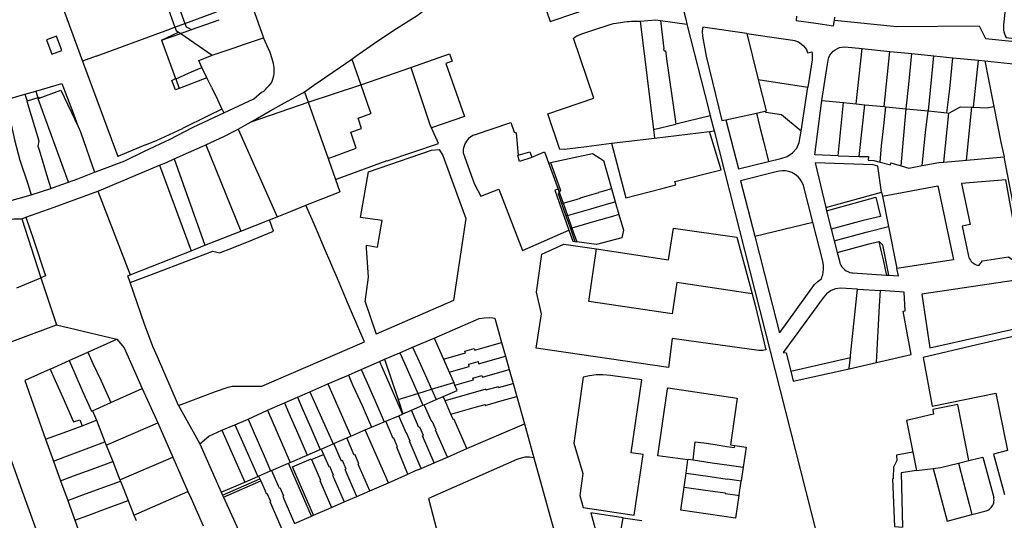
# Model space of a CAD drawing. Header units: inches. Extents: x 210911 to 224988, y 571697 to 586201.
# Tile 18 of 256: x 213820 to 214262, y 573233 to 573458. Entities that reach past the tile are written whole.
import ezdxf

# ---------------------------------------------------------------- set-up
doc = ezdxf.new("R2010")
doc.units = ezdxf.units.IN
doc.header["$MEASUREMENT"] = 0

msp = doc.modelspace()

# ---------------------------------------------------------------- linework, layer by layer
for points in [[(214076.33, 573504.613), (214048.341, 573485.878), (214058.366, 573456.769), (214092.951, 573468.503)], [(214263.931, 573473.43), (214261.98, 573455.21), (214261.901, 573454.381), (214261.907, 573453.692), (214261.984, 573452.809), (214262.103, 573452.089), (214262.379, 573451.149), (214262.692, 573450.375), (214262.87, 573449.985), (214263.09, 573449.6), (214273.07, 573448.27), (214279.63, 573447.45)], [(213890.185, 573467.469), (213894.487, 573455.811)], [(213838.725, 573465.323), (213848.538, 573438.831)], [(213885.742, 573465.861), (213889.979, 573454.145)], [(213924.988, 573462.906), (213929.798, 573449.411)], [(213969.433, 573439.873), (213971.249, 573441.132), (213980.618, 573447.73), (213989.495, 573453.599), (213998.67, 573459.434), (214004.253, 573463.654), (214006.736, 573465.343)], [(214117.31, 573465.77), (214119.28, 573457.71), (214119.84, 573455.502)], [(213894.487, 573455.811), (213908.569, 573461.019)], [(214169.077, 573459.097), (214168.837, 573457.202), (214177.639, 573455.953), (214185.693, 573454.812), (214186.016, 573457.347)], [(214186.016, 573457.347), (214186.179, 573458.614)], [(213854.688, 573441.104), (213885.624, 573452.534), (213889.979, 573454.145)], [(213889.979, 573454.145), (213894.487, 573455.811)], [(213889.979, 573454.145), (213890.508, 573452.683), (213891.524, 573451.99)], [(213894.487, 573455.811), (213895.041, 573454.309), (213897.37, 573453.051)], [(213897.37, 573453.051), (213909.904, 573457.524)], [(214064.85, 573399.47), (214062.798, 573399.219), (214057.315, 573415.22), (214078.061, 573422.297), (214068.929, 573449.208), (214069.211, 573449.438), (214069.58, 573449.713), (214069.965, 573449.966), (214070.381, 573450.207), (214070.788, 573450.425), (214071.185, 573450.611), (214071.616, 573450.789), (214071.942, 573450.912), (214072.32, 573451.037), (214072.705, 573451.142), (214077.972, 573452.945), (214085.401, 573455.373), (214086.933, 573455.745), (214088.052, 573455.981), (214088.916, 573456.141), (214089.945, 573456.317), (214090.966, 573456.472), (214091.873, 573456.577), (214092.94, 573456.684), (214093.873, 573456.76), (214094.941, 573456.814), (214096.043, 573456.851), (214096.949, 573456.842), (214098.09, 573456.845), (214098.83, 573456.81)], [(214098.83, 573456.81), (214105.706, 573457.51)], [(214098.83, 573456.81), (214101.988, 573431.227), (214104.82, 573408.291)], [(214105.706, 573457.51), (214107.934, 573457.193)], [(214107.934, 573457.193), (214109.454, 573444.507)], [(214107.934, 573457.193), (214119.84, 573455.502)], [(214119.84, 573455.502), (214129.469, 573417.569)], [(214146.691, 573451.249), (214126.96, 573454.2), (214126.63, 573452.47), (214126.82, 573450.12), (214128.51, 573441.21), (214135.51, 573412.21), (214137.34, 573412.61)], [(214186.016, 573457.347), (214214.05, 573454.45), (214251.04, 573454.81), (214253.8, 573449.04), (214301.15, 573444.23)], [(213832.353, 573448.434), (213834.664, 573442.026), (213839.147, 573443.678), (213836.807, 573450.065), (213832.353, 573448.434)], [(213884.003, 573448.288), (213891.524, 573451.99)], [(213884.003, 573448.288), (213892.57, 573451.271)], [(213891.524, 573451.99), (213892.57, 573451.271)], [(213897.488, 573452.988), (213892.57, 573451.271)], [(213892.57, 573451.271), (213906.682, 573441.565)], [(213897.488, 573452.988), (213897.37, 573453.051)], [(213906.682, 573441.565), (213916.623, 573444.939), (213921.223, 573446.5), (213929.798, 573449.411)], [(213911.882, 573415.694), (213925.331, 573421.99), (213928.854, 573424.962), (213929.688, 573425.349), (213930.17, 573425.715), (213930.688, 573426.21), (213931.232, 573426.912), (213932.343, 573428.041), (213933.262, 573429.192), (213933.671, 573429.988), (213934.329, 573432.298), (213934.464, 573433.578), (213934.509, 573434.596), (213934.518, 573436.046), (213934.182, 573437.854), (213933.93, 573438.861), (213933.639, 573440.025), (213932.664, 573442.785), (213929.798, 573449.411)], [(214146.691, 573451.249), (214151.841, 573430.75)], [(214146.691, 573451.249), (214156.87, 573449.82), (214167.33, 573448.28), (214168.053, 573448.146), (214168.988, 573447.877), (214169.862, 573447.512), (214170.585, 573447.112), (214171.319, 573446.595), (214172.154, 573445.855), (214172.908, 573444.947), (214173.447, 573444.107), (214173.881, 573443.167), (214174.08, 573442.59), (214175.841, 573443.15), (214176.009, 573442.378), (214176.091, 573441.722), (214176.123, 573441.051), (214176.115, 573440.407), (214176, 573439.51), (214175.15, 573433.88), (214174.089, 573427.17)], [(213884.003, 573448.288), (213890.275, 573431.102)], [(214180.43, 573421.28), (214182.989, 573437.6), (214183.191, 573439.427), (214183.51, 573440.519), (214184.028, 573441.602), (214184.692, 573442.536), (214185.524, 573443.394), (214186.377, 573444.045), (214187.397, 573444.632), (214188.39, 573445.012), (214189.453, 573445.249), (214190.759, 573445.332), (214198.46, 573444.56)], [(213854.688, 573441.104), (213848.538, 573438.831)], [(213901.855, 573439.699), (213906.682, 573441.565)], [(213995.875, 573436.11), (214013.23, 573442.214), (214014.391, 573438.914), (214011.561, 573437.918), (214019.927, 573414.134), (214005.112, 573408.924)], [(214109.573, 573443.514), (214109.454, 573444.507)], [(214109.573, 573443.514), (214110.169, 573443.585)], [(214110.169, 573443.585), (214110.775, 573438.937)], [(214195.87, 573419.75), (214198.46, 573444.56)], [(214198.46, 573444.56), (214210.87, 573443.31)], [(214208.39, 573418.51), (214210.87, 573443.31)], [(214210.87, 573443.31), (214220.85, 573442.3)], [(214218.33, 573417.52), (214219.39, 573428.36), (214220.85, 573442.3)], [(214220.85, 573442.3), (214230.69, 573441.31)], [(214228.27, 573416.54), (214230.69, 573441.31)], [(214230.69, 573441.31), (214239.28, 573440.45)], [(213848.538, 573438.831), (213864.333, 573396.185)], [(213902.127, 573436.128), (213900.661, 573439.184), (213901.855, 573439.699)], [(213948.15, 573425.145), (213952.404, 573428.063), (213969.433, 573439.873)], [(213969.433, 573439.873), (213973.456, 573428.224)], [(214110.775, 573438.937), (214114.557, 573412.937)], [(214236.53, 573415.72), (214237.85, 573426.49), (214239.28, 573440.45)], [(214239.28, 573440.45), (214250.66, 573439.31)], [(214248.44, 573418.22), (214250.66, 573439.31)], [(214250.66, 573439.31), (214253.57, 573439)], [(214253.57, 573439), (214256.9, 573422.24), (214257.64, 573418.58)], [(214253.57, 573439), (214281.97, 573435.99), (214299.04, 573433.88), (214300.04, 573427.47), (214308.24, 573377.12), (214266.29, 573374.95), (214262.3, 573395.93)], [(213890.34, 573430.926), (213891.604, 573431.489), (213894.776, 573432.902), (213897.437, 573434.07), (213902.127, 573436.128)], [(213904.35, 573431.494), (213902.127, 573436.128)], [(213973.456, 573428.224), (213995.875, 573436.11)], [(213995.875, 573436.11), (214004.62, 573409.987), (214005.112, 573408.924)], [(213827.492, 573425.499), (213827.53, 573425.51), (213839.171, 573428.93)], [(213839.171, 573428.93), (213843.934, 573416.411), (213846.388, 573409.928)], [(213888.6, 573430.265), (213890.275, 573431.102)], [(213891.881, 573426.703), (213890.252, 573426.077), (213888.6, 573430.265)], [(213890.275, 573431.102), (213890.34, 573430.926)], [(213890.34, 573430.926), (213891.881, 573426.703)], [(213904.35, 573431.494), (213891.881, 573426.703)], [(213906.41, 573427.199), (213904.35, 573431.494)], [(213949.804, 573420.465), (213973.456, 573428.224)], [(213973.456, 573428.224), (213977.297, 573417.102), (213977.859, 573415.475)], [(214151.841, 573430.75), (214155.4, 573416.56)], [(214151.841, 573430.75), (214174.089, 573427.17)], [(213813.486, 573421.336), (213822.629, 573424.053)], [(213822.629, 573424.053), (213827.492, 573425.499)], [(213822.629, 573424.053), (213823.566, 573421.007)], [(213827.492, 573425.499), (213828.487, 573422.485)], [(213829.098, 573422.234), (213838.68, 573425.926)], [(213838.68, 573425.926), (213846.388, 573409.928)], [(213906.41, 573427.199), (213909.04, 573421.67)], [(213924.22, 573411.714), (213932.754, 573416.59), (213939.238, 573420.213), (213947.419, 573424.644), (213948.15, 573425.145)], [(213948.15, 573425.145), (213949.804, 573420.465)], [(214171.06, 573407.5), (214174.089, 573427.17)], [(213813.548, 573421.145), (213815.033, 573416.564), (213815.734, 573413.874), (213817.984, 573403.635), (213820.377, 573394.516), (213823.885, 573383.851), (213825.474, 573378.943)], [(213823.566, 573421.007), (213823.517, 573420.992)], [(213823.517, 573420.992), (213828.881, 573403.15), (213828.363, 573400.753), (213828.957, 573399.035), (213832.735, 573386.581), (213834.274, 573381.724)], [(213828.487, 573422.485), (213823.566, 573421.007)], [(213828.968, 573422.63), (213828.487, 573422.485)], [(213842.171, 573384.663), (213828.625, 573422.052), (213829.098, 573422.234)], [(213828.968, 573422.63), (213829.098, 573422.234)], [(213909.04, 573421.67), (213911.071, 573417.398)], [(213924.22, 573411.714), (213949.804, 573420.465)], [(213949.804, 573420.465), (213958.721, 573395.226)], [(214187.68, 573396.49), (214177.2, 573396.82), (214180.43, 573421.28)], [(214180.43, 573421.28), (214190.14, 573420.32)], [(214187.68, 573396.49), (214189.07, 573409.86), (214190.14, 573420.32)], [(214190.14, 573420.32), (214195.87, 573419.75)], [(214195.87, 573419.75), (214199.68, 573419.37)], [(214197.12, 573396.19), (214199.68, 573419.37)], [(214199.68, 573419.37), (214208.39, 573418.51)], [(214208.39, 573418.51), (214209.1, 573418.44)], [(214248.44, 573418.22), (214254.43, 573418), (214257.64, 573418.58)], [(214257.64, 573418.58), (214260.79, 573402.6), (214262.3, 573395.93)], [(213904.912, 573414.378), (213893.406, 573408.721)], [(213898.232, 573409.304), (213911.882, 573415.694)], [(213911.071, 573417.398), (213904.912, 573414.378)], [(213911.071, 573417.398), (213911.157, 573417.218)], [(213911.157, 573417.218), (213911.882, 573415.694)], [(213958.721, 573395.226), (213971.321, 573399.797), (213968.901, 573407.074), (213973.79, 573408.697), (213972.252, 573413.323), (213977.859, 573415.475)], [(214130.284, 573414.36), (214114.884, 573410.69)], [(214129.469, 573417.569), (214130.284, 573414.36)], [(214130.284, 573414.36), (214131.99, 573407.64)], [(214137.34, 573412.61), (214151.02, 573415.6)], [(214151.02, 573415.6), (214155.4, 573416.56)], [(214151.02, 573415.6), (214152.6, 573409.27), (214154.33, 573402.4), (214156.46, 573393.89)], [(214171.06, 573407.5), (214162.31, 573414.77), (214155.3, 573415.89), (214155.4, 573416.56)], [(214206.51, 573393.63), (214207.25, 573400.96), (214208.2, 573409.89), (214209.1, 573418.44)], [(214209.1, 573418.44), (214218.33, 573417.52)], [(214215.98, 573391.97), (214218.33, 573417.52)], [(214218.33, 573417.52), (214228.12, 573416.55)], [(214225.4, 573392.02), (214227, 573406.93), (214228.12, 573416.55)], [(214228.12, 573416.55), (214228.27, 573416.54)], [(214228.27, 573416.54), (214236.53, 573415.72)], [(214235.13, 573393.62), (214237.4, 573415.64)], [(214236.53, 573415.72), (214237.4, 573415.64)], [(214237.4, 573415.64), (214242.58, 573418.44), (214247.76, 573418.25)], [(214245.34, 573394.48), (214247.76, 573418.25)], [(214247.76, 573418.25), (214248.44, 573418.22)], [(213846.388, 573409.928), (213847.024, 573408.607)], [(213918.408, 573408.416), (213921.481, 573410.147), (213924.22, 573411.714)], [(214024.459, 573405.87), (214040.71, 573411.407), (214042.243, 573406.971)], [(214104.893, 573408.309), (214114.884, 573410.69)], [(214114.557, 573412.937), (214114.884, 573410.69)], [(214137.34, 573412.61), (214142.98, 573390.51), (214156.46, 573393.89)], [(213847.024, 573408.607), (213847.318, 573407.905), (213847.709, 573406.701), (213853.917, 573389.038)], [(213885.543, 573405.047), (213893.406, 573408.721)], [(213885.571, 573402.833), (213887.589, 573403.787), (213898.232, 573409.304)], [(213903.883, 573401.415), (213912.202, 573405.313), (213918.089, 573408.236), (213918.408, 573408.416)], [(213918.408, 573408.416), (213935.826, 573369.088)], [(213962.063, 573385.769), (213985.182, 573394.267), (213985.219, 573394.161), (214008.353, 573401.921), (214005.112, 573408.924)], [(214024.459, 573405.87), (214023.74, 573405.542), (214023.057, 573405.144), (214022.415, 573404.682), (214021.823, 573404.159), (214021.284, 573403.581), (214020.804, 573402.952), (214020.389, 573402.28), (214020.041, 573401.57), (214019.765, 573400.829), (214019.562, 573400.065), (214019.436, 573399.285), (214019.386, 573398.496), (214019.414, 573397.706)], [(214042.243, 573406.971), (214043.11, 573406.73), (214044.09, 573396.66)], [(214085.98, 573402.05), (214092.43, 573377.59), (214108.14, 573381.59), (214108.12, 573381.68), (214114.8, 573383.4), (214114.43, 573384.85), (214135.15, 573390.09), (214129.98, 573407.4)], [(214104.82, 573408.291), (214104.893, 573408.309)], [(214104.82, 573408.291), (214105.3, 573404.4)], [(214105.3, 573404.4), (214129.98, 573407.4)], [(214129.98, 573407.4), (214131.99, 573407.64)], [(214131.99, 573407.64), (214177.756, 573228.126)], [(214156.46, 573393.89), (214162.02, 573395.29), (214164.84, 573396.19), (214167.29, 573397.74), (214169.23, 573399.88), (214170.27, 573402.38), (214171.06, 573407.5)], [(213876.829, 573401.326), (213864.333, 573396.185)], [(213867.446, 573394.234), (213876.348, 573398.475), (213885.571, 573402.833)], [(213876.829, 573401.326), (213881.638, 573403.364), (213885.543, 573405.047)], [(213889.63, 573395.066), (213902.522, 573400.777), (213903.883, 573401.415)], [(213903.883, 573401.415), (213919.597, 573362.673)], [(214064.85, 573399.47), (214074.74, 573400.68), (214085.98, 573402.05)], [(214085.98, 573402.05), (214105.3, 573404.4)], [(213975.374, 573330.86), (213976.845, 573341.913), (213976.004, 573354.937), (213976.052, 573356.353), (213980.988, 573355.384), (213982.954, 573367.397), (213973.325, 573368.752), (213976.834, 573389.265), (214005.18, 573398.903), (214008.609, 573399.289), (214010.252, 573396.544), (214020.555, 573368.271), (214015.006, 573331.414), (213980.308, 573316.415)], [(214019.414, 573397.706), (214023.5, 573386.06), (214024.53, 573383.64), (214027.31, 573378.29), (214035.37, 573381.42), (214045.98, 573353.88), (214066.82, 573362.99)], [(214050.15, 573395.78), (214050.2, 573395.61), (214044.72, 573393.91), (214043.89, 573396.6), (214044.09, 573396.66)], [(214044.09, 573396.66), (214049.37, 573398.28), (214050.15, 573395.78)], [(214050.15, 573395.78), (214055.91, 573398.25), (214057.75, 573393.22)], [(214058.637, 573393.41), (214077.45, 573397.45), (214082.36, 573394.3), (214085.96, 573381.694)], [(214187.68, 573396.49), (214197.12, 573396.19)], [(213853.917, 573389.038), (213855.981, 573389.836), (213867.446, 573394.234)], [(213855.351, 573380.509), (213857.878, 573381.581), (213883.052, 573392.198)], [(213883.052, 573392.198), (213886.139, 573393.471), (213889.63, 573395.066)], [(213883.052, 573392.198), (213897.283, 573353.853)], [(213889.63, 573395.066), (213903.355, 573356.253)], [(213958.721, 573395.226), (213962.063, 573385.769)], [(214057.75, 573393.22), (214058.622, 573393.407), (214058.637, 573393.41)], [(214057.75, 573393.22), (214061.952, 573381.474)], [(214058.637, 573393.41), (214062.8, 573381.772), (214063.09, 573380.963), (214062.45, 573380.08)], [(214207.22, 573380.17), (214205.52, 573391.83), (214203.46, 573392.41), (214177.36, 573393.32), (214182.13, 573373.24)], [(214197.12, 573396.19), (214201.29, 573396.06), (214201.27, 573394.54), (214203.77, 573394.38), (214206.51, 573393.63)], [(214206.51, 573393.63), (214211.15, 573392.36), (214211.39, 573393.24), (214215.98, 573391.97)], [(214215.98, 573391.97), (214219.5, 573390.94), (214225.4, 573392.02)], [(214225.4, 573392.02), (214232.91, 573393.41), (214235.13, 573393.62)], [(214235.13, 573393.62), (214245.34, 573394.48)], [(214245.34, 573394.48), (214262.3, 573395.93)], [(213842.171, 573384.663), (213846.352, 573386.112), (213853.917, 573389.038)], [(214176.39, 573366.71), (214172.157, 573383.175), (214171.487, 573384.693), (214170.68, 573385.915), (214169.709, 573386.981), (214168.444, 573388.026), (214166.956, 573388.874), (214165.625, 573389.375), (214164.058, 573389.686), (214162.8, 573389.754), (214161.361, 573389.6), (214159.82, 573389.23), (214143.87, 573385.26), (214150.32, 573360.31)], [(213834.274, 573381.724), (213838.731, 573383.472), (213842.171, 573384.663)], [(213962.063, 573385.769), (213963.984, 573380.302)], [(214250.88, 573347.19), (214252.52, 573349.33), (214264.17, 573351.07), (214266.3, 573349.58), (214269.47, 573349.98), (214262.95, 573385.59), (214243.08, 573383.97), (214247.04, 573365.64), (214243.35, 573364.9), (214246.26, 573351.37)], [(213816.944, 573376.542), (213819.614, 573377.251), (213825.474, 573378.943)], [(213823.11, 573368.887), (213835.74, 573373.429), (213849.225, 573378.365), (213855.351, 573380.509)], [(213825.474, 573378.943), (213834.274, 573381.724)], [(213855.351, 573380.509), (213869.952, 573343.049)], [(213948.804, 573374.244), (213963.984, 573380.302)], [(214061.952, 573381.474), (214061.39, 573381.277), (214060.541, 573380.979), (214066.82, 573362.99)], [(214061.952, 573381.474), (214062.45, 573380.08)], [(214062.45, 573380.08), (214062.019, 573379.485), (214063.588, 573375.017)], [(214062.45, 573380.08), (214064.2, 573375.19)], [(214064.2, 573375.19), (214069.13, 573376.58), (214072.11, 573377.42), (214072.069, 573377.563), (214075.01, 573378.411), (214080.225, 573379.915), (214080.18, 573380.07), (214080.236, 573380.086), (214083.17, 573380.91), (214085.96, 573381.694)], [(214085.96, 573381.694), (214087.635, 573375.828)], [(214182.13, 573373.24), (214207.22, 573380.17)], [(214207.22, 573380.17), (214207.6, 573378.24)], [(214207.6, 573378.24), (214232.48, 573382.91), (214239.39, 573350.55), (214239.45, 573349.73), (214214.06, 573345.9)], [(214064.2, 573375.19), (214063.588, 573375.017)], [(214063.588, 573375.017), (214065.54, 573369.456)], [(214064.2, 573375.19), (214066.185, 573369.642)], [(214066.185, 573369.642), (214076.667, 573372.665), (214084.817, 573375.015), (214087.635, 573375.828)], [(214087.635, 573375.828), (214089.283, 573370.058)], [(214182.5, 573371.79), (214204.58, 573377.89), (214206.73, 573369.21), (214198.91, 573367.35), (214184.61, 573363.56)], [(214207.6, 573378.24), (214210.3, 573364.74)], [(213935.826, 573369.088), (213941.894, 573371.486), (213948.804, 573374.244)], [(213975.046, 573312.972), (213973.915, 573315.615), (213967.494, 573330.618), (213962.918, 573341.289), (213960.823, 573346.189), (213956.248, 573356.847), (213954.403, 573361.22), (213952.599, 573365.416), (213948.804, 573374.244)], [(214089.283, 573370.058), (214086.479, 573369.25), (214078.329, 573366.9), (214068.21, 573363.982)], [(214089.283, 573370.058), (214091.29, 573363.03), (214090.6, 573359.65), (214079.26, 573356.57), (214070.4, 573357.86)], [(214182.13, 573373.24), (214182.5, 573371.79)], [(214182.5, 573371.79), (214184.61, 573363.56)], [(213812.312, 573367.281), (213817.676, 573368.072), (213821.183, 573368.194)], [(213821.183, 573368.194), (213823.11, 573368.887)], [(213821.183, 573368.194), (213829.704, 573341.621)], [(213823.11, 573368.887), (213826.431, 573358.904), (213831.85, 573342.508)], [(213869.9, 573339.512), (213881.873, 573344.051), (213895.203, 573349.104), (213907.041, 573353.587), (213909.916, 573352.854), (213915.559, 573355.01), (213924.754, 573358.755), (213934.23, 573362.62), (213932.422, 573367.742)], [(213919.597, 573362.673), (213932.422, 573367.742)], [(213932.422, 573367.742), (213935.826, 573369.088)], [(214066.185, 573369.642), (214065.54, 573369.456)], [(214065.54, 573369.456), (214067.531, 573363.786)], [(214066.185, 573369.642), (214068.21, 573363.982)], [(214150.32, 573360.31), (214176.39, 573366.71)], [(214180.7, 573342.749), (214180.79, 573343.07), (214181.19, 573345.35), (214181.21, 573347.19), (214180.89, 573349.07), (214176.39, 573366.71)], [(213903.355, 573356.253), (213919.597, 573362.673)], [(214066.82, 573362.99), (214068.56, 573358.13), (214069.568, 573357.982)], [(214068.21, 573363.982), (214067.531, 573363.786)], [(214067.531, 573363.786), (214069.568, 573357.982)], [(214068.21, 573363.982), (214070.4, 573357.86)], [(214079.28, 573354.63), (214111.58, 573349.79), (214113.82, 573363.96), (214142.17, 573359.93), (214149.11, 573334.43)], [(214184.61, 573363.56), (214185.95, 573358.32)], [(214185.95, 573358.32), (214200.25, 573362.12), (214210.3, 573364.74)], [(214210.3, 573364.74), (214214.06, 573345.9)], [(214149.11, 573334.43), (214150.62, 573328.86), (214155.23, 573309.34), (214153.87, 573309.08), (214152.11, 573309.07), (214146.67, 573309.79), (214126.11, 573312.71), (214126.09, 573312.61), (214113.13, 573314.43), (214111.49, 573301.47), (214052.22, 573310.05), (214054.48, 573325.47), (214052.29, 573335.27), (214054.71, 573352.31), (214064.63, 573356.74), (214079.28, 573354.63)], [(214069.568, 573357.982), (214070.4, 573357.86)], [(214150.32, 573360.31), (214156.81, 573335.03)], [(214185.95, 573358.32), (214187.29, 573353.08)], [(214187.29, 573353.08), (214201.59, 573356.89), (214206.029, 573357.942)], [(214206.029, 573357.942), (214206.168, 573357.975)], [(214206.168, 573357.975), (214206.19, 573357.98), (214207.65, 573356.45), (214210.38, 573342.79)], [(214206.62, 573355.93), (214206.168, 573357.975)], [(213869.952, 573343.049), (213897.283, 573353.853)], [(213897.283, 573353.853), (213903.355, 573356.253)], [(214149.11, 573334.43), (214115.24, 573339.53), (214113.16, 573325.44), (214075.81, 573331.09), (214079.28, 573354.63)], [(214187.29, 573353.08), (214188.278, 573349.25), (214188.542, 573348.28), (214188.818, 573347.631), (214189.369, 573346.645), (214189.788, 573346.156), (214190.595, 573345.378), (214191.34, 573344.837), (214192.097, 573344.439), (214193.008, 573344.109), (214193.881, 573343.921), (214194.31, 573343.88), (214209.302, 573342.863)], [(214207.13, 573353.4), (214206.62, 573355.93)], [(214208.08, 573349.71), (214207.13, 573353.4)], [(214209.473, 573343.313), (214208.08, 573349.71)], [(214246.26, 573351.37), (214246.463, 573350.743), (214246.738, 573350.144), (214247.08, 573349.581), (214247.485, 573349.061), (214247.947, 573348.591), (214248.46, 573348.178), (214249.018, 573347.827), (214249.613, 573347.543), (214250.236, 573347.33), (214250.88, 573347.19)], [(214210.38, 573342.79), (214214.74, 573342.49), (214214.06, 573345.9)], [(213819.044, 573337.216), (213829.704, 573341.621)], [(213831.85, 573342.508), (213829.704, 573341.621)], [(213829.704, 573341.621), (213836.769, 573320.533)], [(213869.9, 573339.512), (213868.853, 573342.535), (213869.952, 573343.049)], [(213891.584, 573284.406), (213882.14, 573306.245), (213880.068, 573310.854), (213876.384, 573320.797), (213869.9, 573339.512)], [(214156.81, 573335.03), (214161.426, 573317.05), (214163.267, 573319.576), (214170.54, 573329.552), (214177.154, 573338.596), (214178.559, 573339.979), (214179.378, 573340.637), (214180.175, 573341.223), (214180.213, 573341.335)], [(214180.213, 573341.335), (214180.578, 573342.398), (214180.7, 573342.749)], [(214209.302, 573342.863), (214209.573, 573342.845)], [(214209.473, 573343.313), (214209.573, 573342.845)], [(214209.573, 573342.845), (214210.38, 573342.79)], [(214269.63, 573319.37), (214266.58, 573340.46), (214225.29, 573334.37), (214228.87, 573310.22), (214269.63, 573319.37)], [(214196.39, 573336.52), (214188.76, 573337.02), (214186.51, 573336.7), (214184.55, 573335.98), (214182.43, 573334.41), (214181.04, 573332.72), (214163.09, 573308.12), (214164.347, 573308.064)], [(214193.197, 573305.979), (214193.28, 573306.77), (214196.39, 573336.52)], [(214196.39, 573336.52), (214206.7, 573335.91)], [(214204.88, 573303.68), (214206.26, 573329.06), (214206.7, 573335.91)], [(214204.88, 573303.68), (214220.44, 573307.29), (214216.91, 573326.63), (214217.87, 573326.84), (214217.34, 573335.25), (214206.7, 573335.91)], [(213975.374, 573330.86), (213980.308, 573316.415)], [(214006.361, 573314.604), (214025.155, 573322.798), (214026.583, 573323.446), (214028.822, 573323.688), (214031.168, 573323.86), (214032.68, 573323.681), (214033.588, 573323.501), (214036.658, 573312.573)], [(213808.242, 573309.975), (213836.769, 573320.533)], [(213836.769, 573320.533), (213863.897, 573314.105)], [(214290.2, 573246.88), (214276.13, 573317.56), (214249.96, 573311.62), (214225.87, 573305.95), (214229.96, 573284.12), (214258.52, 573289.86), (214263.78, 573264.14), (214257.41, 573262.46), (214262.33, 573244.35)], [(213850.92, 573308.296), (213863.897, 573314.105)], [(213863.897, 573314.105), (213867.21, 573310.291), (213875.266, 573291.943)], [(213891.584, 573284.406), (213908.247, 573290.576), (213913.815, 573292.571), (213915.735, 573293.012), (213929.017, 573293.018), (213975.046, 573312.972)], [(213996.673, 573310.503), (214006.361, 573314.604)], [(214006.361, 573314.604), (214010.546, 573305.156)], [(214024.543, 573309.132), (214036.658, 573312.573)], [(214036.658, 573312.573), (214038.359, 573306.517)], [(213842.468, 573304.512), (213850.92, 573308.296)], [(213850.92, 573308.296), (213853.152, 573303.176), (213856.797, 573295.442), (213861.23, 573285.673)], [(213984.012, 573305.094), (213990.967, 573308.066)], [(213990.967, 573308.066), (213996.673, 573310.503)], [(213990.967, 573308.066), (213993.042, 573303.305), (213997.079, 573294.236), (213999.022, 573289.765)], [(213996.673, 573310.503), (213998.868, 573305.827), (214002.891, 573296.755), (214005.182, 573291.633)], [(214010.546, 573305.156), (214020.389, 573307.952), (214020.174, 573308.713), (214024.327, 573309.892), (214024.543, 573309.132)], [(214164.347, 573308.064), (214166.42, 573299.82)], [(213833.984, 573300.714), (213842.468, 573304.512)], [(213842.468, 573304.512), (213844.989, 573298.731), (213848.385, 573291.1), (213852.583, 573281.811), (213853.038, 573282.014)], [(213973.611, 573300.577), (213981.754, 573304.143)], [(213981.754, 573304.143), (213984.012, 573305.094)], [(213981.754, 573304.143), (213992.087, 573280.472)], [(213984.012, 573305.094), (213990.165, 573287.079)], [(214010.546, 573305.156), (214013.119, 573299.348)], [(214013.119, 573299.348), (214022.121, 573301.905), (214021.851, 573302.854), (214026.051, 573304.047), (214026.262, 573303.081), (214038.359, 573306.517)], [(214038.359, 573306.517), (214040.06, 573300.461)], [(214166.42, 573299.82), (214193.197, 573305.979)], [(214192.66, 573300.85), (214192.702, 573301.247), (214193.197, 573305.979)], [(214192.66, 573300.85), (214204.88, 573303.68)], [(213833.984, 573300.714), (213822.545, 573295.527), (213831.905, 573269.277)], [(213833.984, 573300.714), (213836.204, 573295.614), (213839.627, 573287.955), (213844.435, 573276.957), (213847.239, 573277.987), (213848.255, 573275.22)], [(213967.833, 573298.033), (213973.611, 573300.577)], [(213973.611, 573300.577), (213975.672, 573295.851), (213979.706, 573286.787), (213983.929, 573277.003)], [(214013.119, 573299.348), (214015.191, 573294.669)], [(214015.691, 573293.539), (214023.948, 573295.884), (214023.721, 573296.686), (214027.777, 573297.838), (214027.981, 573297.03), (214040.06, 573300.461)], [(214040.06, 573300.461), (214041.797, 573294.278)], [(214166.42, 573299.82), (214167.551, 573295.322), (214192.66, 573300.85)], [(213958.603, 573294.017), (213967.833, 573298.033)], [(213967.833, 573298.033), (213969.84, 573293.312), (213973.965, 573284.289), (213978.181, 573274.582)], [(214099.57, 573295.91), (214085.58, 573297.85), (214082.15, 573298.16), (214079.1, 573298.12), (214076.12, 573297.72), (214073.25, 573297.02), (214069.01, 573267.45), (214073.08, 573253.89), (214071.7, 573243.96), (214073.2, 573238.61), (214096.08, 573235.17), (214100.23, 573262.31), (214094.73, 573263.12), (214099.57, 573295.91)], [(213861.23, 573285.673), (213875.266, 573291.943)], [(213875.266, 573291.943), (213882.238, 573276.639)], [(213944.998, 573288.08), (213950.606, 573290.529)], [(213950.606, 573290.529), (213958.603, 573294.017)], [(213950.606, 573290.529), (213960.994, 573267.132)], [(213958.603, 573294.017), (213968.933, 573270.576)], [(213999.022, 573289.765), (214005.182, 573291.633)], [(214005.182, 573291.633), (214015.191, 573294.669)], [(214005.182, 573291.633), (214007.235, 573287.043)], [(214010.361, 573288.399), (214016.741, 573291.167), (214015.691, 573293.539)], [(214029.505, 573291.619), (214011.227, 573286.426)], [(214015.691, 573293.539), (214015.191, 573294.669)], [(214029.505, 573291.619), (214029.615, 573291.233)], [(214035.088, 573292.788), (214029.615, 573291.233)], [(214035.197, 573292.403), (214035.088, 573292.788)], [(214035.197, 573292.403), (214041.797, 573294.278)], [(214041.797, 573294.278), (214043.445, 573288.415)], [(214120.3, 573259.95), (214106.75, 573261.79), (214111.14, 573291.81), (214111.48, 573292.31), (214142.4, 573287.69), (214139.33, 573266.68), (214141.385, 573266.403)], [(213939.106, 573285.507), (213944.998, 573288.08)], [(213944.998, 573288.08), (213946.997, 573283.523), (213951.043, 573274.369), (213955.168, 573264.621)], [(213990.165, 573287.079), (213999.022, 573289.765)], [(213990.165, 573287.079), (213992.36, 573280.59)], [(213999.022, 573289.765), (214001.321, 573284.478)], [(214001.857, 573284.71), (214007.235, 573287.043)], [(214007.235, 573287.043), (214010.361, 573288.399)], [(214011.227, 573286.426), (214010.361, 573288.399)], [(214013.826, 573280.507), (214011.227, 573286.426)], [(214013.826, 573280.507), (214025.34, 573283.777), (214029.203, 573284.874), (214029.305, 573284.399), (214036.861, 573286.545), (214043.445, 573288.415)], [(214043.445, 573288.415), (214046.882, 573276.182)], [(213853.038, 573282.014), (213861.23, 573285.673)], [(213853.038, 573282.014), (213854.72, 573277.762)], [(213891.584, 573284.406), (213901.179, 573267.186)], [(213922.803, 573278.288), (213931.522, 573282.194)], [(213931.522, 573282.194), (213939.106, 573285.507)], [(213931.522, 573282.194), (213941.649, 573258.805)], [(213939.106, 573285.507), (213941.082, 573280.959), (213945.141, 573271.807), (213949.383, 573262.069)], [(213992.36, 573280.59), (213996.234, 573282.271)], [(213996.234, 573282.271), (214001.321, 573284.478)], [(214006.313, 573258.587), (214001.173, 573270.731), (214001.533, 573270.889), (213999.869, 573274.676), (213999.545, 573274.534), (213996.234, 573282.271)], [(214001.321, 573284.478), (214001.857, 573284.71)], [(214012.27, 573261.245), (214006.951, 573273.23), (214007.21, 573273.344), (214005.569, 573277.08), (214005.296, 573276.96), (214001.857, 573284.71)], [(214246.42, 573259.62), (214241.4, 573284.75), (214230.2, 573282.55), (214230.53, 573280.43), (214218.4, 573277.64), (214221.197, 573263.485)], [(213809.972, 573277.551), (213821.405, 573245.948), (213832.774, 573214.531), (213843.565, 573182.988), (213843.672, 573182.673)], [(213848.255, 573275.22), (213854.72, 573277.762)], [(213854.72, 573277.762), (213858.562, 573268.049)], [(213916.886, 573275.727), (213922.803, 573278.288)], [(213922.803, 573278.288), (213925.516, 573271.938), (213929.552, 573262.808), (213932.911, 573255.039)], [(213983.929, 573277.003), (213984.722, 573277.34)], [(213984.722, 573277.34), (213990.515, 573279.79)], [(213994.508, 573253.588), (213989.542, 573265.673), (213989.943, 573265.85), (213988.257, 573269.687), (213987.939, 573269.547), (213984.722, 573277.34)], [(213990.515, 573279.79), (213992.087, 573280.472)], [(214000.464, 573256.14), (213995.338, 573268.282), (213995.595, 573268.395), (213993.952, 573272.136), (213993.758, 573272.051), (213990.515, 573279.79)], [(213992.087, 573280.472), (213992.36, 573280.59)], [(214021.065, 573265.122), (214015.375, 573278.068), (214014.974, 573277.892), (214013.826, 573280.507)], [(213831.905, 573269.277), (213839.84, 573272.109), (213848.255, 573275.22)], [(213859.156, 573266.547), (213882.238, 573276.639)], [(213882.238, 573276.639), (213889.092, 573261.19)], [(213901.179, 573267.186), (213905.159, 573270.651), (213911.095, 573273.238)], [(213911.095, 573273.238), (213916.886, 573275.727)], [(213911.095, 573273.238), (213917.941, 573257.678), (213921.3, 573249.976)], [(213916.886, 573275.727), (213919.712, 573269.374), (213923.746, 573260.243), (213927.226, 573252.538)], [(213968.933, 573270.576), (213974.316, 573272.92)], [(213974.316, 573272.92), (213975.409, 573273.416)], [(213975.409, 573273.416), (213978.181, 573274.582)], [(213985.787, 573249.653), (213975.409, 573273.416)], [(213978.181, 573274.582), (213983.929, 573277.003)], [(214021.065, 573265.122), (214046.882, 573276.182)], [(214046.882, 573276.182), (214051.145, 573260.94)], [(213831.905, 573269.277), (213835.465, 573259.317)], [(213961.292, 573267.261), (213967.118, 573269.789)], [(213967.118, 573269.789), (213968.933, 573270.576)], [(213977.482, 573246.059), (213975.379, 573250.874), (213972.241, 573258.059), (213972.227, 573258.091), (213972.601, 573258.254), (213970.875, 573262.207), (213970.501, 573262.043), (213967.118, 573269.789)], [(213835.465, 573259.317), (213840.506, 573261.267), (213858.562, 573268.049)], [(213858.562, 573268.049), (213859.156, 573266.547)], [(213859.156, 573266.547), (213862.066, 573259.191)], [(213901.179, 573267.186), (213910.704, 573245.507)], [(213949.383, 573262.069), (213955.168, 573264.621)], [(213955.168, 573264.621), (213955.663, 573264.834)], [(213955.663, 573264.834), (213960.994, 573267.132)], [(213955.663, 573264.834), (213956.729, 573262.372)], [(213960.994, 573267.132), (213961.292, 573267.261)], [(213971.654, 573243.537), (213969.559, 573248.333), (213966.379, 573255.615), (213966.847, 573255.819), (213965.178, 573259.642), (213964.709, 573259.437), (213961.292, 573267.261)], [(214012.27, 573261.245), (214021.065, 573265.122)], [(214122.575, 573259.943), (214123.587, 573268.09), (214127.355, 573267.546), (214132.509, 573266.802), (214137.713, 573266.021), (214141.243, 573265.512), (214141.385, 573266.403)], [(214141.385, 573266.403), (214146.38, 573265.73), (214145.031, 573256.639)], [(213865.313, 573250.98), (213889.092, 573261.19)], [(213889.092, 573261.19), (213895.748, 573245.75)], [(213941.649, 573258.805), (213949.383, 573262.069)], [(213952.218, 573235.127), (213942.793, 573256.859), (213951.095, 573260.452)], [(213951.095, 573260.452), (213951.247, 573260.104)], [(213951.247, 573260.104), (213956.729, 573262.372)], [(213951.247, 573260.104), (213955.284, 573250.859)], [(213956.729, 573262.372), (213959.047, 573257.015)], [(214051.145, 573260.94), (214049.116, 573261.237), (214047.057, 573261.151), (214045.975, 573260.936), (214044.441, 573260.484), (214043.511, 573260.105), (214003.739, 573242.655), (214011.838, 573211.701), (214017.849, 573213.373)], [(214006.313, 573258.587), (214012.27, 573261.245)], [(214051.145, 573260.94), (214062.034, 573221.494)], [(214119.447, 573254.02), (214120.3, 573259.95)], [(214120.3, 573259.95), (214120.346, 573260.271), (214122.575, 573259.943)], [(214122.575, 573259.943), (214131.168, 573258.679), (214138.848, 573257.549), (214145.031, 573256.639)], [(214221.197, 573263.485), (214213.892, 573262.09), (214214.1, 573259.698), (214212.628, 573256.744), (214212.44, 573251.844), (214212.457, 573251.501), (214212.049, 573251.482), (214213.057, 573230.062), (214216.63, 573229.69)], [(214221.197, 573263.485), (214222.85, 573255.12)], [(214241.81, 573258.5), (214246.42, 573259.62)], [(214246.42, 573259.62), (214247.64, 573259.92), (214252.68, 573261.18)], [(214252.68, 573261.18), (214257.55, 573243.07)], [(213835.465, 573259.317), (213838.557, 573250.571)], [(213838.557, 573250.571), (213844.385, 573252.725), (213852.32, 573255.689), (213862.066, 573259.191)], [(213862.066, 573259.191), (213865.313, 573250.98)], [(213927.562, 573252.686), (213932.911, 573255.039)], [(213932.911, 573255.039), (213933.356, 573255.231)], [(213933.356, 573255.231), (213940.982, 573258.517)], [(213933.356, 573255.231), (213936.339, 573248.372), (213936.779, 573247.36), (213937.1, 573247.5), (213938.71, 573243.797), (213938.389, 573243.658), (213938.937, 573242.399), (213943.703, 573231.442)], [(213940.982, 573258.517), (213941.649, 573258.805)], [(213951.301, 573234.73), (213940.982, 573258.517)], [(213959.047, 573257.015), (213959.303, 573257.128), (213960.997, 573253.249), (213960.74, 573253.137), (213965.999, 573241.09)], [(213994.508, 573253.588), (213997.699, 573254.97), (214000.464, 573256.14)], [(214000.464, 573256.14), (214006.313, 573258.587)], [(214145.031, 573256.639), (214144.125, 573250.541)], [(214222.85, 573255.12), (214215.97, 573254.19), (214216.63, 573229.69)], [(214222.85, 573255.12), (214230.41, 573256.07)], [(214230.41, 573256.07), (214233.61, 573256.5), (214241.81, 573258.5)], [(214230.41, 573256.07), (214236.7, 573232.46)], [(214241.81, 573258.5), (214243.94, 573249.74), (214246.5, 573240.02), (214247.74, 573235.41)], [(213838.557, 573250.571), (213841.874, 573241.742)], [(213865.313, 573250.98), (213865.533, 573250.424)], [(213911.363, 573244.068), (213928.129, 573251.383)], [(213911.732, 573243.263), (213928.498, 573250.534)], [(213921.3, 573249.976), (213927.226, 573252.538)], [(213927.226, 573252.538), (213927.562, 573252.686)], [(213927.562, 573252.686), (213928.129, 573251.383)], [(213928.129, 573251.383), (213928.498, 573250.534)], [(213928.498, 573250.534), (213930.468, 573246.005), (213930.973, 573244.843), (213931.294, 573244.983), (213932.868, 573241.365), (213932.547, 573241.226), (213933.11, 573239.931), (213937.894, 573228.928)], [(213955.284, 573250.859), (213955.027, 573250.747), (213960.319, 573238.632)], [(213985.787, 573249.653), (213994.508, 573253.588)], [(214118.549, 573247.777), (214119.447, 573254.02)], [(214119.447, 573254.02), (214130.249, 573252.431), (214137.907, 573251.304), (214137.93, 573251.46), (214139.11, 573251.28), (214144.125, 573250.541)], [(214144.125, 573250.541), (214144.103, 573250.392), (214143.183, 573244.193), (214143.157, 573244.019)], [(213841.874, 573241.742), (213846.976, 573243.601), (213854.814, 573246.535), (213865.533, 573250.424)], [(213865.533, 573250.424), (213868.998, 573241.665)], [(213910.704, 573245.507), (213921.3, 573249.976)], [(213977.482, 573246.059), (213985.787, 573249.653)], [(214143.157, 573244.019), (214141.63, 573233.73), (214117.05, 573237.36), (214118.549, 573247.777)], [(214118.549, 573247.777), (214129.272, 573246.217), (214136.962, 573245.098), (214136.986, 573245.094), (214136.96, 573244.92), (214138.14, 573244.75), (214138.185, 573244.743), (214142.562, 573244.106), (214143.157, 573244.019)], [(213841.874, 573241.742), (213845.107, 573232.949)], [(213845.107, 573232.949), (213850.876, 573234.951), (213858.815, 573237.917), (213868.998, 573241.665)], [(213868.998, 573241.665), (213871.552, 573235.207)], [(213871.552, 573235.207), (213895.748, 573245.75)], [(213895.748, 573245.75), (213897.245, 573242.572), (213902.681, 573230.362)], [(213910.704, 573245.507), (213911.363, 573244.068)], [(213911.363, 573244.068), (213911.732, 573243.263)], [(213911.732, 573243.263), (213921.541, 573221.852)], [(213965.999, 573241.09), (213971.654, 573243.537)], [(213971.654, 573243.537), (213977.482, 573246.059)], [(214254.11, 573237.06), (214254.661, 573237.262), (214255.185, 573237.527), (214255.675, 573237.85), (214256.123, 573238.229), (214256.525, 573238.657), (214256.874, 573239.129), (214257.165, 573239.639), (214257.396, 573240.179), (214257.562, 573240.742), (214257.661, 573241.32), (214257.692, 573241.907), (214257.655, 573242.492), (214257.55, 573243.07)], [(213952.218, 573235.127), (213960.319, 573238.632)], [(213960.319, 573238.632), (213965.999, 573241.09)], [(213845.107, 573232.949), (213848.303, 573223.774)], [(213871.552, 573235.207), (213872.543, 573232.702)], [(213943.703, 573231.442), (213951.301, 573234.73)], [(213951.301, 573234.73), (213952.218, 573235.127)], [(214091.184, 573233.98), (214076.621, 573236.162), (214084.79, 573206.343), (214086.49, 573206.206)], [(214086.49, 573206.206), (214087.871, 573214.279), (214088.856, 573220.344), (214091.184, 573233.98)], [(214091.184, 573233.98), (214099.581, 573232.722)], [(214236.7, 573232.46), (214247.74, 573235.41)], [(214247.74, 573235.41), (214254.11, 573237.06)]]:
    msp.add_lwpolyline(points)

doc.saveas('drawing.dxf')
